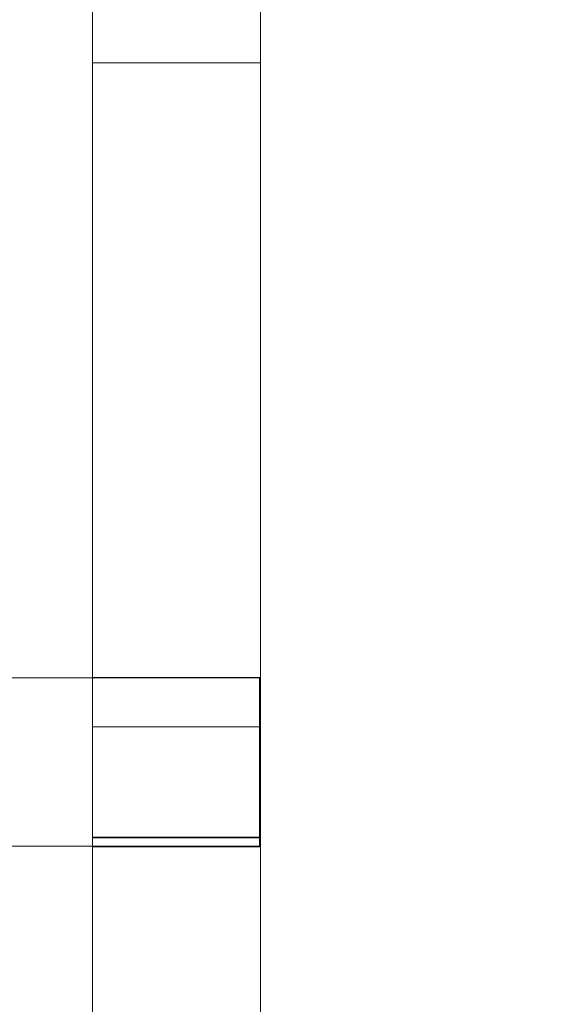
# Model space of a CAD drawing. Header units: millimetres. Extents: x -211 to 218, y -248 to 286.
# Tile 56 of 214: x 199 to 218, y -184 to -149. Entities that reach past the tile are written whole.
import ezdxf

# ---------------------------------------------------------------- set-up
doc = ezdxf.new("R2010")
doc.units = ezdxf.units.MM
doc.header["$LTSCALE"] = 25.4
doc.layers.add('None', color=7, linetype='Continuous', lineweight=9)

msp = doc.modelspace()

# ---------------------------------------------------------------- linework, layer by layer
at = {"layer": 'None', "color": 7, "linetype": 'Continuous', "lineweight": 9}
for points, invisible_edges in [([(107.238, -129.214, -17.345), (109.684, -128.913, -14.818), (204.337, -210.956, -421.986)], 11), ([(107.238, -132.129, -30.272), (107.238, -129.214, -17.345), (201.458, -210.835, -422.68)], 10), ([(204.337, -210.956, -421.986), (201.477, -210.836, -422.675), (107.238, -129.214, -17.345)], 10), ([(201.477, -210.836, -422.675), (201.458, -210.835, -422.68), (107.238, -129.214, -17.345)], 10), ([(204.392, -210.968, -421.971), (204.337, -210.956, -421.986), (109.684, -128.913, -14.818), (109.823, -128.944, -14.78)], 10), ([(109.823, -128.944, -14.78), (112.476, -129.536, -14.044), (207.128, -211.579, -421.212), (204.392, -210.968, -421.971)], 10), ([(115.096, -130.643, -13.212), (209.748, -212.685, -420.38), (207.128, -211.579, -421.212), (112.476, -129.536, -14.044)], 5), ([(209.952, -212.819, -420.306), (209.748, -212.685, -420.38), (115.096, -130.643, -13.212), (115.352, -130.812, -13.118)], 10), ([(211.158, -213.612, -419.865), (209.952, -212.819, -420.306), (115.352, -130.812, -13.118), (115.975, -131.221, -12.891)], 10), ([(115.975, -131.221, -12.891), (117.464, -132.2, -12.347), (212.117, -214.242, -419.515), (211.158, -213.612, -419.865)], 10), ([(107.238, -132.129, -30.272), (201.126, -210.88, -422.748), (198.606, -211.218, -423.266)], 9), ([(201.458, -210.835, -422.68), (201.126, -210.88, -422.748), (107.238, -132.129, -30.272)], 10), ([(212.384, -214.498, -419.402), (212.117, -214.242, -419.515), (117.464, -132.2, -12.347), (117.769, -132.492, -12.217)], 10), ([(117.769, -132.492, -12.217), (119.51, -134.159, -11.477), (214.162, -216.202, -418.645), (212.384, -214.498, -419.402)], 10), ([(214.454, -216.607, -418.496), (214.162, -216.202, -418.645), (119.51, -134.159, -11.477), (119.826, -134.598, -11.315)], 10), ([(119.826, -134.598, -11.315), (121.169, -136.462, -10.627), (215.822, -218.505, -417.795), (214.454, -216.607, -418.496)], 10), ([(201.613, -134.611, 26.445), (201.613, -147.951, 17.79), (201.613, -151.626, 23.455), (201.613, -146.994, 26.46)], 7), ([(207.613, -146.994, 26.46), (207.613, -151.626, 23.455), (207.613, -147.951, 17.79), (207.613, -134.611, 26.445)], 7), ([(216.086, -219.061, -417.622), (215.822, -218.505, -417.795), (121.169, -136.462, -10.627), (121.446, -137.045, -10.445)], 10), ([(217.046, -221.081, -416.992), (216.086, -219.061, -417.622), (121.446, -137.045, -10.445), (121.859, -137.914, -10.174)], 10), ([(121.859, -137.914, -10.174), (122.394, -139.039, -9.823), (217.046, -221.081, -416.992)], 10), ([(122.394, -139.039, -9.823), (122.583, -139.737, -9.639), (217.231, -221.761, -416.812), (217.071, -221.174, -416.967)], 10), ([(217.071, -221.174, -416.967), (217.046, -221.081, -416.992), (122.394, -139.039, -9.823)], 10), ([(122.583, -139.737, -9.639), (123.145, -141.81, -9.09), (217.797, -223.852, -416.259), (217.231, -221.761, -416.812)], 10), ([(217.864, -224.606, -416.091), (217.797, -223.852, -416.259), (123.145, -141.81, -9.09), (123.212, -142.57, -8.922)], 10), ([(123.212, -142.57, -8.922), (123.4, -144.692, -8.45), (218.052, -226.734, -415.619), (217.864, -224.606, -416.091)], 10), ([(217.987, -227.495, -415.48), (218.052, -226.734, -415.619), (123.4, -144.692, -8.45), (123.335, -145.449, -8.313)], 10), ([(123.335, -145.449, -8.313), (123.151, -147.597, -7.923), (217.804, -229.64, -415.091), (217.987, -227.495, -415.48)], 10), ([(201.613, -148.975, 13.412), (201.613, -148.629, 13.461), (201.613, -146.397, 3.199), (201.613, -149.624, 3.298)], 10), ([(201.613, -149.624, 3.298), (201.613, -146.397, 3.199), (207.613, -146.397, 3.199), (207.613, -149.624, 3.298)], 8), ([(207.613, -149.624, 3.298), (207.613, -146.397, 3.199), (207.613, -148.629, 13.461), (207.613, -148.975, 13.412)], 10), ([(201.613, -146.994, 26.46), (201.613, -151.626, 23.455), (201.613, -153.57, 26.451), (201.613, -150.273, 26.464)], 3), ([(201.613, -146.994, 26.46), (201.613, -150.273, 26.464), (207.613, -150.273, 26.464), (207.613, -146.994, 26.46)], 8), ([(207.613, -153.57, 26.451), (207.613, -151.626, 23.455), (207.613, -146.994, 26.46), (207.613, -150.273, 26.464)], 3), ([(217.62, -230.342, -414.992), (217.804, -229.64, -415.091), (123.151, -147.597, -7.923), (122.971, -148.285, -7.826)], 10), ([(201.613, -151.626, 23.455), (201.613, -147.951, 17.79), (201.613, -148.628, 17.351), (201.613, -148.834, 17.395)], 11), ([(207.613, -148.834, 17.395), (207.613, -148.628, 17.351), (207.613, -147.951, 17.79), (207.613, -151.626, 23.455)], 14), ([(122.971, -148.285, -7.826), (122.407, -150.438, -7.524), (217.059, -232.48, -414.692), (217.62, -230.342, -414.992)], 10), ([(207.613, -148.628, 17.351), (207.613, -148.834, 17.395), (201.613, -148.834, 17.395), (201.613, -148.628, 17.351)], 10), ([(201.613, -148.975, 13.412), (207.613, -148.975, 13.412), (207.613, -148.629, 13.461), (201.613, -148.629, 13.461)], 5), ([(201.613, -151.626, 23.455), (201.613, -148.834, 17.395), (201.613, -149.182, 17.407)], 9), ([(201.613, -148.834, 17.395), (207.613, -148.834, 17.395), (207.613, -149.182, 17.407), (201.613, -149.182, 17.407)], 5), ([(207.613, -149.182, 17.407), (207.613, -148.834, 17.395), (207.613, -151.626, 23.455)], 10), ([(201.613, -149.323, 13.425), (201.613, -148.975, 13.412), (201.613, -149.624, 3.298)], 10), ([(201.613, -149.323, 13.425), (207.613, -149.323, 13.425), (207.613, -148.975, 13.412), (201.613, -148.975, 13.412)], 5), ([(201.613, -151.626, 23.455), (201.613, -149.182, 17.407), (201.613, -149.528, 17.359)], 9), ([(201.613, -149.182, 17.407), (207.613, -149.182, 17.407), (207.613, -149.528, 17.359), (201.613, -149.528, 17.359)], 5), ([(207.613, -149.624, 3.298), (207.613, -148.975, 13.412), (207.613, -149.323, 13.425)], 9), ([(207.613, -149.528, 17.359), (207.613, -149.182, 17.407), (207.613, -151.626, 23.455)], 10), ([(201.613, -149.624, 3.298), (201.613, -149.664, 13.497), (201.613, -149.323, 13.425)], 9), ([(201.613, -149.664, 13.497), (207.613, -149.664, 13.497), (207.613, -149.323, 13.425), (201.613, -149.323, 13.425)], 5), ([(201.613, -149.528, 17.359), (201.613, -149.859, 17.251), (201.613, -151.626, 23.455)], 10), ([(201.613, -149.528, 17.359), (207.613, -149.528, 17.359), (207.613, -149.859, 17.251), (201.613, -149.859, 17.251)], 5), ([(207.613, -149.323, 13.425), (207.613, -149.664, 13.497), (207.613, -149.624, 3.298)], 10), ([(207.613, -151.626, 23.455), (207.613, -149.859, 17.251), (207.613, -149.528, 17.359)], 9), ([(201.613, -149.624, 3.298), (201.613, -155.006, 11.594), (201.613, -150.283, 13.813), (201.613, -149.987, 13.628)], 11), ([(201.613, -149.987, 13.628), (201.613, -149.664, 13.497), (201.613, -149.624, 3.298)], 10), ([(201.613, -166.976, 3.828), (201.613, -155.006, 11.594), (201.613, -149.624, 3.298)], 3), ([(207.613, -149.624, 3.298), (207.613, -166.976, 3.828), (201.613, -166.976, 3.828), (201.613, -149.624, 3.298)], 10), ([(201.613, -149.987, 13.628), (207.613, -149.987, 13.628), (207.613, -149.664, 13.497), (201.613, -149.664, 13.497)], 5), ([(201.613, -149.859, 17.251), (201.613, -150.167, 17.087), (201.613, -151.626, 23.455)], 10), ([(201.613, -149.859, 17.251), (207.613, -149.859, 17.251), (207.613, -150.167, 17.087), (201.613, -150.167, 17.087)], 5), ([(207.613, -149.624, 3.298), (207.613, -149.664, 13.497), (207.613, -149.987, 13.628)], 9), ([(207.613, -149.987, 13.628), (207.613, -150.283, 13.813), (207.613, -155.006, 11.594), (207.613, -149.624, 3.298)], 14), ([(207.613, -149.624, 3.298), (207.613, -155.006, 11.594), (207.613, -166.976, 3.828)], 3), ([(207.613, -151.626, 23.455), (207.613, -150.167, 17.087), (207.613, -149.859, 17.251)], 9), ([(201.613, -150.283, 13.813), (207.613, -150.283, 13.813), (207.613, -149.987, 13.628), (201.613, -149.987, 13.628)], 5), ([(201.613, -151.626, 23.455), (201.613, -150.167, 17.087), (201.613, -150.442, 16.873)], 9), ([(201.613, -150.167, 17.087), (207.613, -150.167, 17.087), (207.613, -150.442, 16.873), (201.613, -150.442, 16.873)], 5), ([(207.613, -153.57, 26.451), (207.613, -150.273, 26.464), (201.613, -150.273, 26.464), (201.613, -153.57, 26.451)], 8), ([(201.613, -150.542, 14.046), (201.613, -150.283, 13.813), (201.613, -155.006, 11.594)], 10), ([(201.613, -150.542, 14.046), (207.613, -150.542, 14.046), (207.613, -150.283, 13.813), (201.613, -150.283, 13.813)], 5), ([(207.613, -150.442, 16.873), (207.613, -150.167, 17.087), (207.613, -151.626, 23.455)], 10), ([(207.613, -155.006, 11.594), (207.613, -150.283, 13.813), (207.613, -150.542, 14.046)], 9), ([(215.841, -235.169, -414.433), (122.337, -150.592, -7.509), (122.15, -151.004, -7.469)], 9), ([(216.792, -233.07, -414.635), (217.059, -232.48, -414.692), (122.407, -150.438, -7.524), (122.337, -150.592, -7.509)], 10), ([(122.337, -150.592, -7.509), (215.841, -235.169, -414.433), (216.792, -233.07, -414.635)], 9), ([(201.613, -150.442, 16.873), (201.613, -150.675, 16.614), (201.613, -159.421, 18.398), (201.613, -151.626, 23.455)], 14), ([(201.613, -150.442, 16.873), (207.613, -150.442, 16.873), (207.613, -150.675, 16.614), (201.613, -150.675, 16.614)], 5), ([(201.613, -150.756, 14.321), (201.613, -150.542, 14.046), (201.613, -155.006, 11.594)], 10), ([(201.613, -150.756, 14.321), (207.613, -150.756, 14.321), (207.613, -150.542, 14.046), (201.613, -150.542, 14.046)], 5), ([(207.613, -151.626, 23.455), (207.613, -159.421, 18.398), (207.613, -150.675, 16.614), (207.613, -150.442, 16.873)], 11), ([(207.613, -155.006, 11.594), (207.613, -150.542, 14.046), (207.613, -150.756, 14.321)], 9), ([(201.613, -150.675, 16.614), (201.613, -150.86, 16.318), (201.613, -159.421, 18.398)], 10), ([(201.613, -150.675, 16.614), (207.613, -150.675, 16.614), (207.613, -150.86, 16.318), (201.613, -150.86, 16.318)], 5), ([(201.613, -155.006, 11.594), (201.613, -150.768, 14.344), (201.613, -150.756, 14.321)], 9), ([(207.613, -150.768, 14.344), (207.613, -150.756, 14.321), (201.613, -150.756, 14.321), (201.613, -150.768, 14.344)], 10), ([(201.613, -150.92, 14.629), (201.613, -150.768, 14.344), (201.613, -155.006, 11.594), (201.613, -155.745, 12.733)], 14), ([(201.613, -150.768, 14.344), (201.613, -150.92, 14.629), (207.613, -150.92, 14.629), (207.613, -150.768, 14.344)], 10), ([(201.613, -159.421, 18.398), (201.613, -150.86, 16.318), (201.613, -150.991, 15.995)], 9), ([(201.613, -150.86, 16.318), (207.613, -150.86, 16.318), (207.613, -150.991, 15.995), (201.613, -150.991, 15.995)], 5), ([(201.613, -155.745, 12.733), (201.613, -151.027, 14.961), (201.613, -150.92, 14.629)], 9), ([(201.613, -151.027, 14.961), (207.613, -151.027, 14.961), (207.613, -150.92, 14.629), (201.613, -150.92, 14.629)], 5), ([(201.613, -150.991, 15.995), (201.613, -151.035, 15.789), (201.613, -155.745, 12.733), (201.613, -159.421, 18.398)], 14), ([(201.613, -151.035, 15.789), (201.613, -150.991, 15.995), (207.613, -150.991, 15.995), (207.613, -151.035, 15.789)], 10), ([(207.613, -159.421, 18.398), (207.613, -150.86, 16.318), (207.613, -150.675, 16.614)], 9), ([(207.613, -150.756, 14.321), (207.613, -150.768, 14.344), (207.613, -155.006, 11.594)], 10), ([(207.613, -155.745, 12.733), (207.613, -155.006, 11.594), (207.613, -150.768, 14.344), (207.613, -150.92, 14.629)], 11), ([(207.613, -150.991, 15.995), (207.613, -150.86, 16.318), (207.613, -159.421, 18.398)], 10), ([(207.613, -150.92, 14.629), (207.613, -151.027, 14.961), (207.613, -155.745, 12.733)], 10), ([(207.613, -159.421, 18.398), (207.613, -155.745, 12.733), (207.613, -151.035, 15.789), (207.613, -150.991, 15.995)], 11), ([(122.15, -151.004, -7.469), (121.189, -153.127, -7.265), (215.841, -235.169, -414.433)], 10), ([(201.613, -151.076, 15.306), (201.613, -151.027, 14.961), (201.613, -155.745, 12.733)], 10), ([(201.613, -151.076, 15.306), (207.613, -151.076, 15.306), (207.613, -151.027, 14.961), (201.613, -151.027, 14.961)], 5), ([(201.613, -155.745, 12.733), (201.613, -151.035, 15.789), (201.613, -151.063, 15.654)], 9), ([(207.613, -151.035, 15.789), (207.613, -151.063, 15.654), (201.613, -151.063, 15.654), (201.613, -151.035, 15.789)], 10), ([(201.613, -155.745, 12.733), (201.613, -151.063, 15.654), (201.613, -151.076, 15.306)], 9), ([(201.613, -151.063, 15.654), (207.613, -151.063, 15.654), (207.613, -151.076, 15.306), (201.613, -151.076, 15.306)], 5), ([(207.613, -155.745, 12.733), (207.613, -151.027, 14.961), (207.613, -151.076, 15.306)], 9), ([(207.613, -151.063, 15.654), (207.613, -151.035, 15.789), (207.613, -155.745, 12.733)], 10), ([(207.613, -151.076, 15.306), (207.613, -151.063, 15.654), (207.613, -155.745, 12.733)], 10), ([(201.613, -158.648, 26.43), (201.613, -153.57, 26.451), (201.613, -151.626, 23.455), (201.613, -159.421, 18.398)], 14), ([(207.613, -159.421, 18.398), (207.613, -151.626, 23.455), (207.613, -153.57, 26.451), (207.613, -158.648, 26.43)], 11), ([(215.54, -235.616, -414.413), (215.841, -235.169, -414.433), (121.189, -153.127, -7.265), (120.908, -153.543, -7.246)], 10), ([(120.908, -153.543, -7.246), (119.534, -155.583, -7.155), (214.187, -237.625, -414.323), (215.54, -235.616, -414.413)], 10), ([(207.613, -158.648, 26.43), (207.613, -153.57, 26.451), (201.613, -153.57, 26.451), (201.613, -158.648, 26.43)], 10), ([(201.613, -169.359, 3.901), (201.613, -155.745, 12.733), (201.613, -155.006, 11.594), (201.613, -166.976, 3.828)], 7), ([(207.613, -166.976, 3.828), (207.613, -155.006, 11.594), (207.613, -155.745, 12.733), (207.613, -169.359, 3.901)], 7), ([(119.283, -155.847, -7.16), (117.493, -157.731, -7.196), (212.146, -239.773, -414.364), (213.903, -237.923, -414.329)], 10), ([(213.903, -237.923, -414.329), (214.187, -237.625, -414.323), (119.534, -155.583, -7.155), (119.283, -155.847, -7.16)], 10), ([(201.613, -155.745, 12.733), (201.613, -169.359, 3.901), (201.613, -165.337, 13.926), (201.613, -165.029, 14.09)], 11), ([(201.613, -155.745, 12.733), (201.613, -164.336, 14.859), (201.613, -164.205, 15.182)], 9), ([(201.613, -155.745, 12.733), (201.613, -164.754, 14.304), (201.613, -164.521, 14.563)], 9), ([(201.613, -164.521, 14.563), (201.613, -164.336, 14.859), (201.613, -155.745, 12.733)], 10), ([(201.613, -165.029, 14.09), (201.613, -164.754, 14.304), (201.613, -155.745, 12.733)], 10), ([(201.613, -164.205, 15.182), (201.613, -164.178, 15.312), (201.613, -159.421, 18.398), (201.613, -155.745, 12.733)], 14), ([(207.613, -155.745, 12.733), (207.613, -164.754, 14.304), (207.613, -165.029, 14.09)], 9), ([(207.613, -165.029, 14.09), (207.613, -165.337, 13.926), (207.613, -169.359, 3.901), (207.613, -155.745, 12.733)], 14), ([(207.613, -155.745, 12.733), (207.613, -164.336, 14.859), (207.613, -164.521, 14.563)], 9), ([(207.613, -155.745, 12.733), (207.613, -159.421, 18.398), (207.613, -164.178, 15.312), (207.613, -164.205, 15.182)], 11), ([(207.613, -164.205, 15.182), (207.613, -164.336, 14.859), (207.613, -155.745, 12.733)], 10), ([(207.613, -164.521, 14.563), (207.613, -164.754, 14.304), (207.613, -155.745, 12.733)], 10), ([(115.129, -159.506, -7.388), (209.781, -241.549, -414.556), (212.146, -239.773, -414.364), (117.493, -157.731, -7.196)], 5), ([(201.613, -159.421, 18.398), (201.613, -162.86, 23.698), (201.613, -158.648, 26.43)], 11), ([(201.613, -158.648, 26.43), (201.613, -162.86, 23.698), (201.613, -164.617, 26.407)], 3), ([(207.613, -164.617, 26.407), (207.613, -158.648, 26.43), (201.613, -158.648, 26.43), (201.613, -164.617, 26.407)], 10), ([(207.613, -164.617, 26.407), (207.613, -162.86, 23.698), (207.613, -158.648, 26.43)], 3), ([(207.613, -158.648, 26.43), (207.613, -162.86, 23.698), (207.613, -159.421, 18.398)], 11), ([(201.613, -162.86, 23.698), (201.613, -159.421, 18.398), (201.613, -164.655, 17.131), (201.613, -164.913, 17.364)], 11), ([(201.613, -159.421, 18.398), (201.613, -164.133, 15.523), (201.613, -164.121, 15.871)], 9), ([(201.613, -159.421, 18.398), (201.613, -164.44, 16.856), (201.613, -164.655, 17.131)], 9), ([(201.613, -164.121, 15.871), (201.613, -164.169, 16.217), (201.613, -159.421, 18.398)], 10), ([(201.613, -159.421, 18.398), (201.613, -164.276, 16.548), (201.613, -164.44, 16.856)], 9), ([(201.613, -159.421, 18.398), (201.613, -164.178, 15.312), (201.613, -164.133, 15.523)], 9), ([(201.613, -164.169, 16.217), (201.613, -164.276, 16.548), (201.613, -159.421, 18.398)], 10), ([(207.613, -159.421, 18.398), (207.613, -164.169, 16.217), (207.613, -164.121, 15.871)], 9), ([(207.613, -159.421, 18.398), (207.613, -164.276, 16.548), (207.613, -164.169, 16.217)], 9), ([(207.613, -164.913, 17.364), (207.613, -164.655, 17.131), (207.613, -159.421, 18.398), (207.613, -162.86, 23.698)], 14), ([(207.613, -164.121, 15.871), (207.613, -164.133, 15.523), (207.613, -159.421, 18.398)], 10), ([(207.613, -164.655, 17.131), (207.613, -164.44, 16.856), (207.613, -159.421, 18.398)], 10), ([(207.613, -164.44, 16.856), (207.613, -164.276, 16.548), (207.613, -159.421, 18.398)], 10), ([(207.613, -164.133, 15.523), (207.613, -164.178, 15.312), (207.613, -159.421, 18.398)], 10), ([(207.164, -242.897, -414.893), (209.633, -241.625, -414.575), (115.042, -159.551, -7.399), (114.192, -159.989, -7.509)], 10), ([(209.633, -241.625, -414.575), (209.781, -241.549, -414.556), (115.129, -159.506, -7.388), (115.042, -159.551, -7.399)], 10), ([(114.192, -159.989, -7.509), (112.514, -160.853, -7.724), (207.164, -242.897, -414.893)], 10), ([(204.374, -243.778, -415.364), (207.164, -242.897, -414.893), (112.511, -160.855, -7.725), (109.785, -161.715, -8.185)], 10), ([(112.514, -160.853, -7.724), (112.511, -160.855, -7.725), (207.164, -242.897, -414.893)], 10), ([(204.348, -243.781, -415.369), (109.722, -161.735, -8.196), (107.238, -162.415, -10.478)], 11), ([(109.785, -161.715, -8.185), (109.722, -161.735, -8.196), (204.374, -243.778, -415.364)], 10), ([(204.348, -243.781, -415.369), (204.374, -243.778, -415.364), (109.722, -161.735, -8.196)], 10), ([(107.238, -162.415, -10.478), (201.496, -244.164, -415.955), (204.348, -243.781, -415.369)], 9), ([(201.496, -244.164, -415.955), (107.238, -162.415, -10.478), (107.238, -164.741, -23.528)], 9), ([(201.613, -164.617, 26.407), (201.613, -162.86, 23.698), (201.613, -172.201, 17.637), (201.613, -172.208, 20.71)], 11), ([(201.613, -162.86, 23.698), (201.613, -165.209, 17.549), (201.613, -165.532, 17.68)], 9), ([(201.613, -162.86, 23.698), (201.613, -166.222, 17.765), (201.613, -166.567, 17.716)], 9), ([(201.613, -165.532, 17.68), (201.613, -165.873, 17.753), (201.613, -162.86, 23.698)], 10), ([(201.613, -172.201, 17.637), (201.613, -162.86, 23.698), (201.613, -166.898, 17.609), (201.613, -167.206, 17.445)], 11), ([(201.613, -165.873, 17.753), (201.613, -166.222, 17.765), (201.613, -162.86, 23.698)], 10), ([(201.613, -166.567, 17.716), (201.613, -166.898, 17.609), (201.613, -162.86, 23.698)], 10), ([(201.613, -164.913, 17.364), (201.613, -165.209, 17.549), (201.613, -162.86, 23.698)], 10), ([(207.613, -162.86, 23.698), (207.613, -165.873, 17.753), (207.613, -165.532, 17.68)], 9), ([(207.613, -162.86, 23.698), (207.613, -165.209, 17.549), (207.613, -164.913, 17.364)], 9), ([(207.613, -162.86, 23.698), (207.613, -166.222, 17.765), (207.613, -165.873, 17.753)], 9), ([(207.613, -162.86, 23.698), (207.613, -166.898, 17.609), (207.613, -166.567, 17.716)], 9), ([(207.613, -166.567, 17.716), (207.613, -166.222, 17.765), (207.613, -162.86, 23.698)], 10), ([(207.613, -167.206, 17.445), (207.613, -166.898, 17.609), (207.613, -162.86, 23.698), (207.613, -172.201, 17.637)], 14), ([(207.613, -165.532, 17.68), (207.613, -165.209, 17.549), (207.613, -162.86, 23.698)], 10), ([(207.613, -172.208, 20.71), (207.613, -172.201, 17.637), (207.613, -162.86, 23.698), (207.613, -164.617, 26.407)], 14), ([(201.613, -164.121, 15.871), (207.613, -164.121, 15.871), (207.613, -164.169, 16.217), (201.613, -164.169, 16.217)], 5), ([(201.613, -164.133, 15.523), (207.613, -164.133, 15.523), (207.613, -164.121, 15.871), (201.613, -164.121, 15.871)], 5), ([(207.613, -164.178, 15.312), (207.613, -164.133, 15.523), (201.613, -164.133, 15.523), (201.613, -164.178, 15.312)], 10), ([(201.613, -164.169, 16.217), (207.613, -164.169, 16.217), (207.613, -164.276, 16.548), (201.613, -164.276, 16.548)], 5), ([(201.613, -164.178, 15.312), (201.613, -164.205, 15.182), (207.613, -164.205, 15.182), (207.613, -164.178, 15.312)], 10), ([(201.613, -164.336, 14.859), (207.613, -164.336, 14.859), (207.613, -164.205, 15.182), (201.613, -164.205, 15.182)], 5), ([(201.613, -164.276, 16.548), (207.613, -164.276, 16.548), (207.613, -164.44, 16.856), (201.613, -164.44, 16.856)], 5), ([(201.613, -164.521, 14.563), (207.613, -164.521, 14.563), (207.613, -164.336, 14.859), (201.613, -164.336, 14.859)], 5), ([(201.613, -164.44, 16.856), (207.613, -164.44, 16.856), (207.613, -164.655, 17.131), (201.613, -164.655, 17.131)], 5), ([(201.613, -164.754, 14.304), (207.613, -164.754, 14.304), (207.613, -164.521, 14.563), (201.613, -164.521, 14.563)], 5), ([(201.613, -170.252, 26.384), (201.613, -164.617, 26.407), (201.613, -172.208, 20.71), (201.613, -177.908, 20.697)], 10), ([(207.613, -170.252, 26.384), (207.613, -164.617, 26.407), (201.613, -164.617, 26.407), (201.613, -170.252, 26.384)], 10), ([(201.613, -164.655, 17.131), (207.613, -164.655, 17.131), (207.613, -164.913, 17.364), (201.613, -164.913, 17.364)], 5), ([(207.613, -177.908, 20.697), (207.613, -172.208, 20.71), (207.613, -164.617, 26.407), (207.613, -170.252, 26.384)], 10), ([(107.238, -164.741, -23.528), (198.618, -244.043, -416.649), (201.496, -244.164, -415.955)], 9), ([(201.613, -165.029, 14.09), (207.613, -165.029, 14.09), (207.613, -164.754, 14.304), (201.613, -164.754, 14.304)], 5), ([(201.613, -164.913, 17.364), (207.613, -164.913, 17.364), (207.613, -165.209, 17.549), (201.613, -165.209, 17.549)], 5), ([(201.613, -165.337, 13.926), (207.613, -165.337, 13.926), (207.613, -165.029, 14.09), (201.613, -165.029, 14.09)], 5), ([(201.613, -165.209, 17.549), (207.613, -165.209, 17.549), (207.613, -165.532, 17.68), (201.613, -165.532, 17.68)], 5), ([(201.613, -169.359, 3.901), (201.613, -165.669, 13.819), (201.613, -165.337, 13.926)], 9), ([(201.613, -165.669, 13.819), (207.613, -165.669, 13.819), (207.613, -165.337, 13.926), (201.613, -165.337, 13.926)], 5), ([(207.613, -165.337, 13.926), (207.613, -165.669, 13.819), (207.613, -169.359, 3.901)], 10), ([(201.613, -165.532, 17.68), (207.613, -165.532, 17.68), (207.613, -165.873, 17.753), (201.613, -165.873, 17.753)], 5), ([(201.613, -166.014, 13.77), (201.613, -165.669, 13.819), (201.613, -169.359, 3.901)], 10), ([(201.613, -166.014, 13.77), (207.613, -166.014, 13.77), (207.613, -165.669, 13.819), (201.613, -165.669, 13.819)], 5), ([(207.613, -169.359, 3.901), (207.613, -165.669, 13.819), (207.613, -166.014, 13.77)], 9), ([(201.613, -165.873, 17.753), (207.613, -165.873, 17.753), (207.613, -166.222, 17.765), (201.613, -166.222, 17.765)], 5), ([(201.613, -169.359, 3.901), (201.613, -166.362, 13.783), (201.613, -166.014, 13.77)], 9), ([(201.613, -166.362, 13.783), (207.613, -166.362, 13.783), (207.613, -166.014, 13.77), (201.613, -166.014, 13.77)], 5), ([(207.613, -166.014, 13.77), (207.613, -166.362, 13.783), (207.613, -169.359, 3.901)], 10), ([(201.613, -166.222, 17.765), (207.613, -166.222, 17.765), (207.613, -166.567, 17.716), (201.613, -166.567, 17.716)], 5), ([(201.613, -166.492, 13.81), (201.613, -166.362, 13.783), (201.613, -169.359, 3.901)], 10), ([(207.613, -166.492, 13.81), (207.613, -166.362, 13.783), (201.613, -166.362, 13.783), (201.613, -166.492, 13.81)], 10), ([(207.613, -169.359, 3.901), (207.613, -166.362, 13.783), (207.613, -166.492, 13.81)], 9), ([(201.613, -169.359, 3.901), (201.613, -173.815, 4.037), (201.613, -176.108, 7.571), (201.613, -166.492, 13.81)], 14), ([(201.613, -172.186, 10.786), (201.613, -166.492, 13.81), (201.613, -176.108, 7.571)], 11), ([(201.613, -166.703, 13.855), (201.613, -166.492, 13.81), (201.613, -172.186, 10.786)], 10), ([(201.613, -166.492, 13.81), (201.613, -166.703, 13.855), (207.613, -166.703, 13.855), (207.613, -166.492, 13.81)], 10), ([(201.613, -166.567, 17.716), (207.613, -166.567, 17.716), (207.613, -166.898, 17.609), (201.613, -166.898, 17.609)], 5), ([(201.613, -167.027, 13.986), (201.613, -166.703, 13.855), (201.613, -172.186, 10.786)], 10), ([(201.613, -167.027, 13.986), (207.613, -167.027, 13.986), (207.613, -166.703, 13.855), (201.613, -166.703, 13.855)], 5), ([(207.613, -176.108, 7.571), (207.613, -166.492, 13.81), (207.613, -172.186, 10.786)], 11), ([(207.613, -172.186, 10.786), (207.613, -166.492, 13.81), (207.613, -166.703, 13.855)], 9), ([(207.613, -166.492, 13.81), (207.613, -176.108, 7.571), (207.613, -173.815, 4.037), (207.613, -169.359, 3.901)], 11), ([(207.613, -172.186, 10.786), (207.613, -166.703, 13.855), (207.613, -167.027, 13.986)], 9), ([(201.613, -166.898, 17.609), (207.613, -166.898, 17.609), (207.613, -167.206, 17.445), (201.613, -167.206, 17.445)], 5), ([(207.613, -166.976, 3.828), (207.613, -169.359, 3.901), (201.613, -169.359, 3.901), (201.613, -166.976, 3.828)], 10), ([(201.613, -172.186, 10.786), (201.613, -167.322, 14.171), (201.613, -167.027, 13.986)], 9), ([(201.613, -167.322, 14.171), (207.613, -167.322, 14.171), (207.613, -167.027, 13.986), (201.613, -167.027, 13.986)], 5), ([(207.613, -167.027, 13.986), (207.613, -167.322, 14.171), (207.613, -172.186, 10.786)], 10), ([(201.613, -167.206, 17.445), (201.613, -167.481, 17.231), (201.613, -172.201, 17.637)], 10), ([(201.613, -167.206, 17.445), (207.613, -167.206, 17.445), (207.613, -167.481, 17.231), (201.613, -167.481, 17.231)], 5), ([(201.613, -167.581, 14.404), (201.613, -167.322, 14.171), (201.613, -172.186, 10.786)], 10), ([(201.613, -167.581, 14.404), (207.613, -167.581, 14.404), (207.613, -167.322, 14.171), (201.613, -167.322, 14.171)], 5), ([(201.613, -172.201, 17.637), (201.613, -167.481, 17.231), (201.613, -167.715, 16.972)], 9), ([(201.613, -167.481, 17.231), (207.613, -167.481, 17.231), (207.613, -167.715, 16.972), (201.613, -167.715, 16.972)], 5), ([(207.613, -172.201, 17.637), (207.613, -167.481, 17.231), (207.613, -167.206, 17.445)], 9), ([(207.613, -172.186, 10.786), (207.613, -167.322, 14.171), (207.613, -167.581, 14.404)], 9), ([(207.613, -167.715, 16.972), (207.613, -167.481, 17.231), (207.613, -172.201, 17.637)], 10), ([(201.613, -172.186, 10.786), (201.613, -167.796, 14.679), (201.613, -167.581, 14.404)], 9), ([(201.613, -167.796, 14.679), (207.613, -167.796, 14.679), (207.613, -167.581, 14.404), (201.613, -167.581, 14.404)], 5), ([(201.613, -167.715, 16.972), (201.613, -167.899, 16.676), (201.613, -172.201, 17.637)], 10), ([(201.613, -167.715, 16.972), (207.613, -167.715, 16.972), (207.613, -167.899, 16.676), (201.613, -167.899, 16.676)], 5), ([(201.613, -172.186, 10.786), (201.613, -167.959, 14.987), (201.613, -167.796, 14.679)], 9), ([(201.613, -167.959, 14.987), (207.613, -167.959, 14.987), (207.613, -167.796, 14.679), (201.613, -167.796, 14.679)], 5), ([(207.613, -167.581, 14.404), (207.613, -167.796, 14.679), (207.613, -172.186, 10.786)], 10), ([(207.613, -172.201, 17.637), (207.613, -167.899, 16.676), (207.613, -167.715, 16.972)], 9), ([(207.613, -167.796, 14.679), (207.613, -167.959, 14.987), (207.613, -172.186, 10.786)], 10), ([(201.613, -172.201, 17.637), (201.613, -167.899, 16.676), (201.613, -168.03, 16.353)], 9), ([(201.613, -167.899, 16.676), (207.613, -167.899, 16.676), (207.613, -168.03, 16.353), (201.613, -168.03, 16.353)], 5), ([(201.613, -168.067, 15.318), (201.613, -167.959, 14.987), (201.613, -172.186, 10.786)], 10), ([(201.613, -168.067, 15.318), (207.613, -168.067, 15.318), (207.613, -167.959, 14.987), (201.613, -167.959, 14.987)], 5), ([(201.613, -172.201, 17.637), (201.613, -168.03, 16.353), (201.613, -168.103, 16.012)], 9), ([(201.613, -168.03, 16.353), (207.613, -168.03, 16.353), (207.613, -168.103, 16.012), (201.613, -168.103, 16.012)], 5), ([(201.613, -172.186, 10.786), (201.613, -172.201, 17.637), (201.613, -168.115, 15.664), (201.613, -168.067, 15.318)], 10), ([(201.613, -168.115, 15.664), (207.613, -168.115, 15.664), (207.613, -168.067, 15.318), (201.613, -168.067, 15.318)], 5), ([(201.613, -168.103, 16.012), (201.613, -168.115, 15.664), (201.613, -172.201, 17.637)], 10), ([(201.613, -168.103, 16.012), (207.613, -168.103, 16.012), (207.613, -168.115, 15.664), (201.613, -168.115, 15.664)], 5), ([(207.613, -168.03, 16.353), (207.613, -167.899, 16.676), (207.613, -172.201, 17.637)], 10), ([(207.613, -172.186, 10.786), (207.613, -167.959, 14.987), (207.613, -168.067, 15.318)], 9), ([(207.613, -168.103, 16.012), (207.613, -168.03, 16.353), (207.613, -172.201, 17.637)], 10), ([(207.613, -168.067, 15.318), (207.613, -168.115, 15.664), (207.613, -172.201, 17.637), (207.613, -172.186, 10.786)], 10), ([(207.613, -172.201, 17.637), (207.613, -168.115, 15.664), (207.613, -168.103, 16.012)], 9), ([(207.613, -169.359, 3.901), (207.613, -173.815, 4.037), (201.613, -173.815, 4.037), (201.613, -169.359, 3.901)], 10), ([(201.613, -177.908, 20.697), (201.613, -182.963, 18.137), (201.613, -170.252, 26.384)], 11), ([(201.613, -173.948, 26.369), (201.613, -170.252, 26.384), (201.613, -182.963, 18.137)], 10), ([(201.613, -170.252, 26.384), (201.613, -173.948, 26.369), (207.613, -173.948, 26.369), (207.613, -170.252, 26.384)], 8), ([(207.613, -182.963, 18.137), (207.613, -170.252, 26.384), (207.613, -173.948, 26.369)], 9), ([(207.613, -170.252, 26.384), (207.613, -182.963, 18.137), (207.613, -177.908, 20.697)], 11), ([(174.285, -172.208, 25.015), (201.613, -172.208, 26.474), (201.613, -172.208, 20.71), (191.158, -172.208, 8.977)], 12), ([(191.647, -172.208, 8.782), (201.613, -172.208, 4.006), (191.035, -172.208, 2.848)], 9), ([(191.352, -172.208, 9.159), (191.158, -172.208, 8.977), (201.613, -172.208, 20.71)], 10), ([(191.6, -172.208, 9.099), (191.352, -172.208, 9.159), (201.613, -172.208, 20.71)], 10), ([(191.68, -172.208, 8.885), (191.6, -172.208, 9.099), (201.613, -172.208, 20.71), (201.613, -172.208, 10.756)], 14), ([(191.647, -172.208, 8.782), (191.68, -172.208, 8.885), (201.613, -172.208, 10.756), (201.613, -172.208, 4.006)], 10), ([(201.613, -176.108, 7.571), (201.613, -177.886, 10.773), (201.613, -172.186, 10.786)], 9), ([(201.613, -172.201, 17.637), (201.613, -172.186, 10.786), (207.613, -172.186, 10.786), (207.613, -172.201, 17.637)], 8), ([(207.613, -172.201, 17.637), (207.613, -172.208, 20.71), (201.613, -172.208, 20.71), (201.613, -172.201, 17.637)], 8), ([(201.613, -172.208, 20.71), (207.571, -172.208, 20.71), (207.571, -172.208, 10.756), (201.613, -172.208, 10.756)], 8), ([(207.613, -172.186, 10.786), (207.613, -177.886, 10.773), (207.613, -176.108, 7.571)], 10), ([(201.613, -181.189, 4.275), (201.613, -176.108, 7.571), (201.613, -173.815, 4.037), (201.613, -178.231, 4.172)], 3), ([(207.613, -173.815, 4.037), (207.613, -178.231, 4.172), (201.613, -178.231, 4.172), (201.613, -173.815, 4.037)], 8), ([(207.613, -173.815, 4.037), (207.613, -176.108, 7.571), (207.613, -181.189, 4.275), (207.613, -178.231, 4.172)], 3), ([(201.613, -182.963, 18.137), (201.613, -185.26, 21.677), (201.613, -177.988, 26.395), (201.613, -173.948, 26.369)], 11), ([(207.613, -177.988, 26.395), (207.613, -173.948, 26.369), (201.613, -173.948, 26.369), (201.613, -177.988, 26.395)], 8), ([(207.613, -173.948, 26.369), (207.613, -177.988, 26.395), (207.613, -185.26, 21.677), (207.613, -182.963, 18.137)], 14), ([(201.613, -177.886, 10.773), (201.613, -176.108, 7.571), (201.613, -179.547, 12.872)], 11), ([(201.613, -192.208, 4.657), (201.613, -179.547, 12.872), (201.613, -176.108, 7.571), (201.613, -181.189, 4.275)], 7), ([(207.613, -179.547, 12.872), (207.613, -176.108, 7.571), (207.613, -177.886, 10.773)], 11), ([(207.613, -181.189, 4.275), (207.613, -176.108, 7.571), (207.613, -179.547, 12.872), (207.613, -192.208, 4.657)], 7), ([(201.613, -179.547, 12.872), (201.613, -177.893, 13.945), (201.613, -177.886, 10.773)], 9), ([(207.613, -177.893, 13.945), (207.613, -177.886, 10.773), (201.613, -177.886, 10.773), (201.613, -177.893, 13.945)], 8), ([(201.613, -177.908, 20.697), (201.613, -177.893, 13.945), (201.613, -179.547, 12.872), (201.613, -182.963, 18.137)], 14), ([(201.613, -177.893, 13.945), (201.613, -177.908, 20.697), (207.613, -177.908, 20.697), (207.613, -177.893, 13.945)], 8), ([(201.613, -177.988, 26.395), (201.613, -185.26, 21.677), (201.613, -188.365, 26.463)], 3), ([(207.613, -188.365, 26.463), (207.613, -177.988, 26.395), (201.613, -177.988, 26.395), (201.613, -188.365, 26.463)], 10), ([(207.613, -177.886, 10.773), (207.613, -177.893, 13.945), (207.613, -179.547, 12.872)], 10), ([(207.613, -182.963, 18.137), (207.613, -179.547, 12.872), (207.613, -177.893, 13.945), (207.613, -177.908, 20.697)], 11), ([(207.613, -188.365, 26.463), (207.613, -185.26, 21.677), (207.613, -177.988, 26.395)], 3), ([(201.613, -178.208, 10.756), (174.285, -178.208, 25.015), (191.352, -178.208, 9.159), (191.6, -178.208, 9.099)], 11), ([(174.285, -178.208, 25.015), (201.613, -178.208, 10.756), (201.613, -178.208, 20.71)], 11), ([(201.613, -178.208, 20.71), (201.613, -178.208, 26.474), (174.285, -178.208, 25.015)], 8), ([(191.035, -178.208, 2.848), (201.613, -178.208, 4.006), (191.647, -178.208, 8.782)], 10), ([(201.613, -178.208, 10.756), (191.6, -178.208, 9.099), (191.68, -178.208, 8.885)], 9), ([(201.613, -178.208, 4.006), (201.613, -178.208, 10.756), (191.68, -178.208, 8.885), (191.647, -178.208, 8.782)], 10), ([(201.613, -178.208, 10.756), (207.571, -178.208, 10.756), (207.571, -178.208, 20.71), (201.613, -178.208, 20.71)], 8), ([(201.613, -181.189, 4.275), (201.613, -178.231, 4.172), (207.613, -178.231, 4.172), (207.613, -181.189, 4.275)], 8), ([(201.613, -183.643, 13.791), (201.613, -183.311, 13.899), (201.613, -179.547, 12.872), (201.613, -192.208, 4.657)], 14), ([(201.613, -179.547, 12.872), (201.613, -182.31, 14.831), (201.613, -182.179, 15.154)], 9), ([(201.613, -179.547, 12.872), (201.613, -182.728, 14.277), (201.613, -182.495, 14.536)], 9), ([(201.613, -183.311, 13.899), (201.613, -183.003, 14.062), (201.613, -179.547, 12.872)], 10), ([(201.613, -182.495, 14.536), (201.613, -182.31, 14.831), (201.613, -179.547, 12.872)], 10), ([(201.613, -183.003, 14.062), (201.613, -182.728, 14.277), (201.613, -179.547, 12.872)], 10), ([(201.613, -179.547, 12.872), (201.613, -182.143, 16.189), (201.613, -182.25, 16.521)], 9), ([(201.613, -179.547, 12.872), (201.613, -182.107, 15.495), (201.613, -182.094, 15.844)], 9), ([(201.613, -182.25, 16.521), (201.613, -182.414, 16.829), (201.613, -182.963, 18.137), (201.613, -179.547, 12.872)], 14), ([(201.613, -182.179, 15.154), (201.613, -182.107, 15.495), (201.613, -179.547, 12.872)], 10), ([(201.613, -182.094, 15.844), (201.613, -182.143, 16.189), (201.613, -179.547, 12.872)], 10), ([(207.613, -192.208, 4.657), (207.613, -179.547, 12.872), (207.613, -183.311, 13.899), (207.613, -183.643, 13.791)], 11), ([(207.613, -179.547, 12.872), (207.613, -183.003, 14.062), (207.613, -183.311, 13.899)], 9), ([(207.613, -179.547, 12.872), (207.613, -182.728, 14.277), (207.613, -183.003, 14.062)], 9), ([(207.613, -179.547, 12.872), (207.613, -182.31, 14.831), (207.613, -182.495, 14.536)], 9), ([(207.613, -179.547, 12.872), (207.613, -182.107, 15.495), (207.613, -182.179, 15.154)], 9), ([(207.613, -182.179, 15.154), (207.613, -182.31, 14.831), (207.613, -179.547, 12.872)], 10), ([(207.613, -182.495, 14.536), (207.613, -182.728, 14.277), (207.613, -179.547, 12.872)], 10), ([(207.613, -179.547, 12.872), (207.613, -182.143, 16.189), (207.613, -182.094, 15.844)], 9), ([(207.613, -179.547, 12.872), (207.613, -182.963, 18.137), (207.613, -182.414, 16.829), (207.613, -182.25, 16.521)], 11), ([(207.613, -182.094, 15.844), (207.613, -182.107, 15.495), (207.613, -179.547, 12.872)], 10), ([(207.613, -182.25, 16.521), (207.613, -182.143, 16.189), (207.613, -179.547, 12.872)], 10), ([(207.613, -181.189, 4.275), (207.613, -192.208, 4.657), (201.613, -192.208, 4.657), (201.613, -181.189, 4.275)], 10), ([(201.613, -182.094, 15.844), (207.613, -182.094, 15.844), (207.613, -182.143, 16.189), (201.613, -182.143, 16.189)], 5), ([(201.613, -182.107, 15.495), (207.613, -182.107, 15.495), (207.613, -182.094, 15.844), (201.613, -182.094, 15.844)], 5), ([(201.613, -182.179, 15.154), (207.613, -182.179, 15.154), (207.613, -182.107, 15.495), (201.613, -182.107, 15.495)], 5), ([(201.613, -182.143, 16.189), (207.613, -182.143, 16.189), (207.613, -182.25, 16.521), (201.613, -182.25, 16.521)], 5), ([(201.613, -182.31, 14.831), (207.613, -182.31, 14.831), (207.613, -182.179, 15.154), (201.613, -182.179, 15.154)], 5), ([(201.613, -182.25, 16.521), (207.613, -182.25, 16.521), (207.613, -182.414, 16.829), (201.613, -182.414, 16.829)], 5), ([(201.613, -182.495, 14.536), (207.613, -182.495, 14.536), (207.613, -182.31, 14.831), (201.613, -182.31, 14.831)], 5), ([(201.613, -182.963, 18.137), (201.613, -182.414, 16.829), (201.613, -182.628, 17.103)], 9), ([(201.613, -182.414, 16.829), (207.613, -182.414, 16.829), (207.613, -182.628, 17.103), (201.613, -182.628, 17.103)], 5), ([(201.613, -182.728, 14.277), (207.613, -182.728, 14.277), (207.613, -182.495, 14.536), (201.613, -182.495, 14.536)], 5), ([(207.613, -182.628, 17.103), (207.613, -182.414, 16.829), (207.613, -182.963, 18.137)], 10), ([(201.613, -182.963, 18.137), (201.613, -182.628, 17.103), (201.613, -182.887, 17.337)], 9), ([(201.613, -182.628, 17.103), (207.613, -182.628, 17.103), (207.613, -182.887, 17.337), (201.613, -182.887, 17.337)], 5), ([(201.613, -183.003, 14.062), (207.613, -183.003, 14.062), (207.613, -182.728, 14.277), (201.613, -182.728, 14.277)], 5), ([(201.613, -182.887, 17.337), (201.613, -183.183, 17.522), (201.613, -182.963, 18.137)], 10), ([(201.613, -182.887, 17.337), (207.613, -182.887, 17.337), (207.613, -183.183, 17.522), (201.613, -183.183, 17.522)], 5), ([(207.613, -182.887, 17.337), (207.613, -182.628, 17.103), (207.613, -182.963, 18.137)], 10), ([(207.613, -182.963, 18.137), (207.613, -183.183, 17.522), (207.613, -182.887, 17.337)], 9), ([(201.613, -185.26, 21.677), (201.613, -182.963, 18.137), (201.613, -183.66, 17.685), (201.613, -183.847, 17.725)], 11), ([(201.613, -182.963, 18.137), (201.613, -183.183, 17.522), (201.613, -183.506, 17.652)], 9), ([(201.613, -183.506, 17.652), (201.613, -183.66, 17.685), (201.613, -182.963, 18.137)], 10), ([(201.613, -183.311, 13.899), (207.613, -183.311, 13.899), (207.613, -183.003, 14.062), (201.613, -183.003, 14.062)], 5), ([(201.613, -183.183, 17.522), (207.613, -183.183, 17.522), (207.613, -183.506, 17.652), (201.613, -183.506, 17.652)], 5), ([(207.613, -182.963, 18.137), (207.613, -183.66, 17.685), (207.613, -183.506, 17.652)], 9), ([(207.613, -183.506, 17.652), (207.613, -183.183, 17.522), (207.613, -182.963, 18.137)], 10), ([(207.613, -183.847, 17.725), (207.613, -183.66, 17.685), (207.613, -182.963, 18.137), (207.613, -185.26, 21.677)], 14), ([(201.613, -183.643, 13.791), (207.613, -183.643, 13.791), (207.613, -183.311, 13.899), (201.613, -183.311, 13.899)], 5), ([(201.613, -183.66, 17.685), (201.613, -183.506, 17.652), (207.613, -183.506, 17.652), (207.613, -183.66, 17.685)], 10), ([(201.613, -192.208, 4.657), (201.613, -183.988, 13.743), (201.613, -183.643, 13.791)], 9), ([(201.613, -183.988, 13.743), (207.613, -183.988, 13.743), (207.613, -183.643, 13.791), (201.613, -183.643, 13.791)], 5), ([(207.613, -183.643, 13.791), (207.613, -183.988, 13.743), (207.613, -192.208, 4.657)], 10), ([(207.613, -183.66, 17.685), (207.613, -183.847, 17.725), (201.613, -183.847, 17.725), (201.613, -183.66, 17.685)], 10), ([(201.613, -183.847, 17.725), (207.613, -183.847, 17.725), (207.613, -184.195, 17.737), (201.613, -184.195, 17.737)], 5)]:
    msp.add_3dface(points, dxfattribs=dict(at, invisible_edges=invisible_edges))
for points in [[(174.285, -172.208, 25.015), (174.285, -178.208, 25.015), (201.613, -178.208, 26.474), (201.613, -172.208, 26.474)], [(201.613, -172.208, 4.006), (201.613, -178.208, 4.006), (191.035, -178.208, 2.848), (191.035, -172.208, 2.848)], [(207.613, -172.186, 10.786), (201.613, -172.186, 10.786), (201.613, -177.886, 10.773), (207.613, -177.886, 10.773)], [(201.613, -172.208, 26.474), (201.613, -178.208, 26.474), (201.613, -178.208, 20.71), (201.613, -172.208, 20.71)], [(201.613, -172.208, 20.71), (201.613, -178.208, 20.71), (207.571, -178.208, 20.71), (207.571, -172.208, 20.71)], [(207.571, -172.208, 10.756), (207.571, -178.208, 10.756), (201.613, -178.208, 10.756), (201.613, -172.208, 10.756)], [(201.613, -172.208, 10.756), (201.613, -178.208, 10.756), (201.613, -178.208, 4.006), (201.613, -172.208, 4.006)], [(207.613, -177.908, 20.697), (201.613, -177.908, 20.697), (201.613, -172.208, 20.71), (207.613, -172.208, 20.71)], [(207.571, -172.208, 20.71), (207.571, -178.208, 20.71), (207.571, -178.208, 10.756), (207.571, -172.208, 10.756)]]:
    msp.add_3dface(points, dxfattribs=at)

doc.saveas('drawing.dxf')
